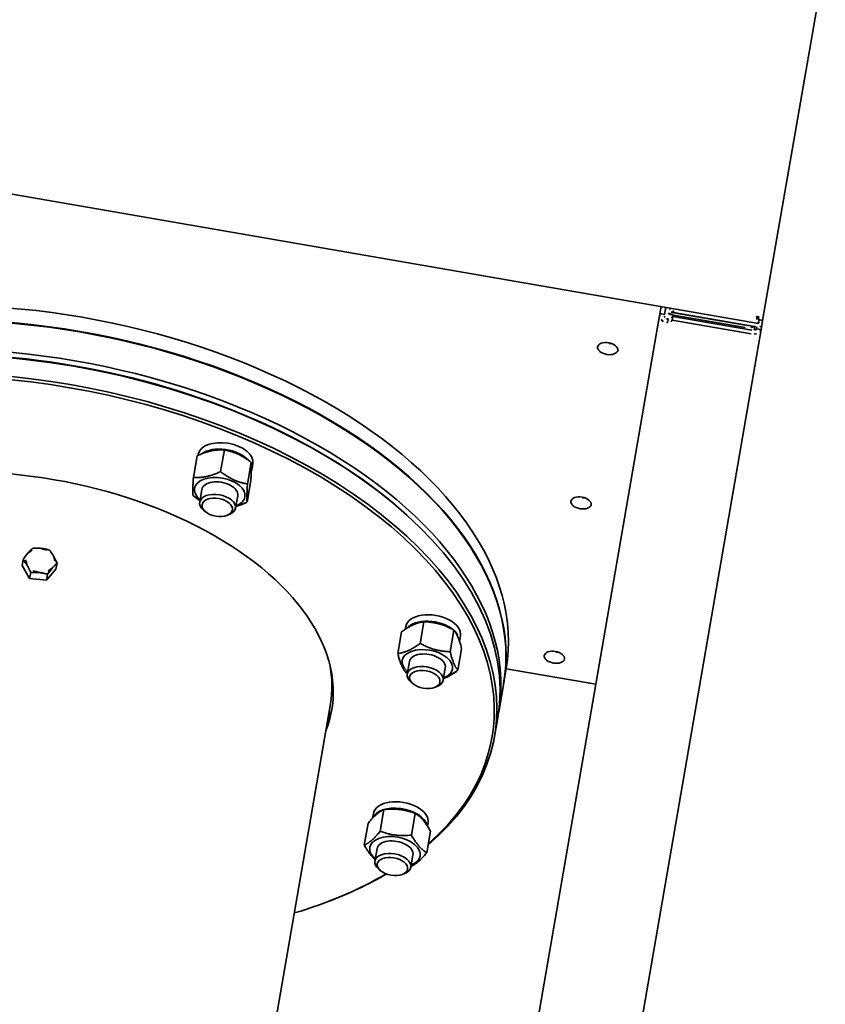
# Model space of a CAD drawing. Header units: metres. Extents: x 7482748 to 7484637, y 5684406 to 5687014.
# Tile 191 of 256: x 7484467.005 to 7484467.359, y 5686559.438 to 5686559.871. Entities that reach past the tile are written whole.
import ezdxf

# ---------------------------------------------------------------- set-up
doc = ezdxf.new("R2010")
doc.units = ezdxf.units.M
doc.header["$MEASUREMENT"] = 0
doc.layers.add('projektowane obiekty', color=5, linetype='Continuous', lineweight=35)

# ---------------------------------------------------------------- blocks, each defined once
blk = doc.blocks.new('G$C272683C2')
at = {"layer": 'projektowane obiekty', "color": 0}
for p, q in [((1.590328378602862, -1.782977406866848), (1.589885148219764, -1.621430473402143)), ((1.590328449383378, -1.782977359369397), (1.589885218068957, -1.621430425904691)), ((1.587434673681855, -1.781736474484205), (1.588757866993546, -1.783052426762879)), ((1.587434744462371, -1.781736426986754), (1.588757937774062, -1.783052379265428)), ((1.587505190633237, -1.781665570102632), (1.588828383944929, -1.782981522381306)), ((1.587505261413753, -1.781665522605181), (1.588828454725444, -1.782981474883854)), ((1.588757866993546, -1.783052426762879), (1.588761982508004, -1.784552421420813)), ((1.588757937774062, -1.783052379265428), (1.588762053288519, -1.784552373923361)), ((1.588828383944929, -1.782981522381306), (1.590328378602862, -1.782977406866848)), ((1.588828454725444, -1.782981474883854), (1.590328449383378, -1.782977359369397)), ((1.590334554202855, -1.785228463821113), (1.590328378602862, -1.782977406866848)), ((1.59033462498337, -1.785228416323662), (1.590328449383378, -1.782977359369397)), ((1.001905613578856, -1.786162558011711), (1.588761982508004, -1.784552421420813)), ((1.001905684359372, -1.786162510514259), (1.588762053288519, -1.784552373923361)), ((1.545332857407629, -1.784671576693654), (1.54535336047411, -1.792144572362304)), ((1.545332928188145, -1.78467152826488), (1.545353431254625, -1.792144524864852)), ((1.547341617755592, -1.787861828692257), (1.547332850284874, -1.784666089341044)), ((1.547341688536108, -1.787861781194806), (1.54733292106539, -1.784666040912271)), ((1.54933494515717, -1.785427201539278), (1.549332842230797, -1.784660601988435)), ((1.549335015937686, -1.785427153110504), (1.549332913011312, -1.784660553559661)), ((1.551172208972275, -1.78637705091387), (1.586337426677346, -1.78628056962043)), ((1.551172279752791, -1.786377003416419), (1.586337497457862, -1.786280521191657)), ((1.583337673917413, -1.78637504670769), (1.551337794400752, -1.786462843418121)), ((1.583337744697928, -1.786374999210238), (1.551337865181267, -1.78646279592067)), ((1.587337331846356, -1.786244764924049), (1.587341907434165, -1.787912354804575)), ((1.587337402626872, -1.786244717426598), (1.587341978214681, -1.787912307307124)), ((1.588339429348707, -1.78700796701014), (1.58833703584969, -1.786135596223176)), ((1.588339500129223, -1.787007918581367), (1.588337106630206, -1.786135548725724)), ((1.588339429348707, -1.78700796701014), (1.590339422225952, -1.787002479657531)), ((1.588339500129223, -1.787007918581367), (1.590339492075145, -1.787002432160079)), ((1.590334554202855, -1.785228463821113), (1.590339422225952, -1.787002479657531)), ((1.59033462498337, -1.785228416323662), (1.590339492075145, -1.787002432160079)), ((1.591352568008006, -2.156270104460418), (1.590339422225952, -1.787002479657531)), ((1.591352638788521, -2.156270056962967), (1.590339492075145, -1.787002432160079)), ((1.54679162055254, -1.787863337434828), (1.545341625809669, -1.787867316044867)), ((1.546791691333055, -1.787863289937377), (1.545341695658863, -1.787867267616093)), ((1.547341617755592, -1.787861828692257), (1.54679162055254, -1.787863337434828)), ((1.547341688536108, -1.787861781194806), (1.546791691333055, -1.787863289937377)), ((1.549347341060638, -1.789945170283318), (1.549346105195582, -1.789494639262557)), ((1.549347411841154, -1.789945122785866), (1.549346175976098, -1.789494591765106)), ((1.549350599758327, -1.791132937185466), (1.549347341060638, -1.789945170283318)), ((1.549350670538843, -1.791132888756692), (1.549347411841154, -1.789945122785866)), ((1.55117707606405, -1.788151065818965), (1.586342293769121, -1.788054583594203)), ((1.551181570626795, -1.789789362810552), (1.55117707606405, -1.788151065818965)), ((1.551177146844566, -1.788151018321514), (1.586342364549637, -1.788054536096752)), ((1.551181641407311, -1.789789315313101), (1.551177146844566, -1.788151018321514)), ((1.586346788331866, -1.789692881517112), (1.551181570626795, -1.789789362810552)), ((1.586346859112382, -1.789692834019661), (1.551181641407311, -1.789789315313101)), ((1.551340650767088, -1.787503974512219), (1.583340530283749, -1.787416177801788)), ((1.551340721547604, -1.787503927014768), (1.583340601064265, -1.787416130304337)), ((1.54535336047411, -1.792144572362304), (1.545795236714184, -1.953197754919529)), ((1.545353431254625, -1.792144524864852), (1.5457953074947, -1.953197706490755)), ((1.36709604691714, -1.880045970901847), (1.367122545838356, -1.889704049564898)), ((1.367096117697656, -1.880045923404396), (1.367122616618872, -1.889704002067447)), ((1.355758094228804, -1.884635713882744), (1.355784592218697, -1.894293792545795)), ((1.35575816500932, -1.884635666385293), (1.355784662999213, -1.894293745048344)), ((1.356114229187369, -1.883893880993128), (1.356115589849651, -1.884389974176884)), ((1.356114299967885, -1.883893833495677), (1.356115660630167, -1.884389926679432)), ((1.37966338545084, -1.883370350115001), (1.379689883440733, -1.893028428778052)), ((1.379663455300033, -1.88337030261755), (1.379689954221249, -1.893028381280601)), ((1.380514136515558, -1.883826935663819), (1.380522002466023, -1.886693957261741)), ((1.380514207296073, -1.883826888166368), (1.380522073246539, -1.88669390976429)), ((1.444836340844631, -1.890565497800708), (1.445551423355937, -1.890981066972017)), ((1.444836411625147, -1.890565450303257), (1.445551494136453, -1.890981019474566)), ((1.380892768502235, -1.89128447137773), (1.380919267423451, -1.900942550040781)), ((1.380892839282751, -1.891284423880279), (1.380919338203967, -1.90094250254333)), ((1.360355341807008, -1.898872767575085), (1.360370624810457, -1.904442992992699)), ((1.360355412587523, -1.898872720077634), (1.360370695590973, -1.904442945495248)), ((1.376355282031, -1.898828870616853), (1.376370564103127, -1.904399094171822)), ((1.376355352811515, -1.898828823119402), (1.376370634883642, -1.904399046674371)), ((1.363544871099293, -1.90815940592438), (1.362667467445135, -1.907649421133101)), ((1.363544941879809, -1.908159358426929), (1.362667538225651, -1.90764937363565)), ((1.373216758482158, -1.908132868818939), (1.374091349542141, -1.907618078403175)), ((1.373216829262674, -1.908132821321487), (1.374091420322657, -1.907618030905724)), ((1.288292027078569, -1.945467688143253), (1.288284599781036, -1.942760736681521)), ((1.288292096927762, -1.945467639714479), (1.288284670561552, -1.942760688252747)), ((1.303251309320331, -1.94443347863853), (1.303243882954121, -1.941726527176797)), ((1.303251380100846, -1.944433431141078), (1.303243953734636, -1.941726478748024)), ((1.459102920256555, -1.942590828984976), (1.459106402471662, -1.943860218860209)), ((1.459102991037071, -1.942590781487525), (1.459106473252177, -1.943860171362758)), ((1.466554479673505, -1.939201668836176), (1.466580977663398, -1.948859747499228)), ((1.466554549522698, -1.939201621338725), (1.466581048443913, -1.948859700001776)), ((1.48020411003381, -1.940544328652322), (1.480230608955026, -1.950202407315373)), ((1.480204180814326, -1.940544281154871), (1.480230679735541, -1.950202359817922)), ((1.483502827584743, -1.942523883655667), (1.483509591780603, -1.944989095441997)), ((1.483502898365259, -1.942523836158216), (1.483509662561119, -1.944989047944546)), ((1.288292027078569, -1.945467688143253), (1.292571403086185, -1.950514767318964)), ((1.288292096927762, -1.945467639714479), (1.292571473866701, -1.950514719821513)), ((1.300051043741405, -1.949997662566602), (1.300043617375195, -1.94729071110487)), ((1.300051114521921, -1.949997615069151), (1.300043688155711, -1.947290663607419)), ((1.300051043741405, -1.949997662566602), (1.303251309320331, -1.94443347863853)), ((1.300051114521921, -1.949997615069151), (1.303251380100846, -1.944433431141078)), ((1.457664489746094, -1.945314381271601), (1.457690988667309, -1.954972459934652)), ((1.457664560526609, -1.945314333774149), (1.457691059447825, -1.954972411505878)), ((1.292571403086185, -1.950514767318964), (1.292563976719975, -1.947807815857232)), ((1.292571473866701, -1.950514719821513), (1.292564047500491, -1.94780776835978)), ((1.292571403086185, -1.950514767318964), (1.300051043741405, -1.949997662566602)), ((1.292571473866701, -1.950514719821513), (1.300051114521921, -1.949997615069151)), ((1.484963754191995, -1.947999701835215), (1.484990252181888, -1.957657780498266)), ((1.48496382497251, -1.947999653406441), (1.484990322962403, -1.957657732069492)), ((1.505795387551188, -1.953307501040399), (1.545795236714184, -1.953197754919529)), ((1.505795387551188, -1.953307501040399), (1.545795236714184, -1.953197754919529)), ((1.505795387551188, -1.953307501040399), (1.505813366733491, -1.959860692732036)), ((1.505795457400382, -1.953307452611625), (1.5457953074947, -1.953197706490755)), ((1.505795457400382, -1.953307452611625), (1.5457953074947, -1.953197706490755)), ((1.505795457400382, -1.953307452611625), (1.505813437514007, -1.959860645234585)), ((1.545795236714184, -1.953197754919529), (1.546355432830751, -2.157375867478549)), ((1.5457953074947, -1.953197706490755), (1.546355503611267, -2.157375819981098)), ((1.463344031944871, -1.957569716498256), (1.46335931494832, -1.963139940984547)), ((1.463344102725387, -1.957569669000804), (1.463359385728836, -1.963139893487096)), ((1.479343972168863, -1.957525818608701), (1.479359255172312, -1.96309604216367)), ((1.479344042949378, -1.95752577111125), (1.479359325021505, -1.963095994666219)), ((1.50581263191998, -1.959592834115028), (1.505848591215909, -1.972699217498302)), ((1.505812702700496, -1.959592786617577), (1.505848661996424, -1.972699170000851)), ((1.466533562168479, -1.966856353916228), (1.465656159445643, -1.966346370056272)), ((1.466533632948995, -1.966856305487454), (1.465656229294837, -1.96634632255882)), ((1.476205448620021, -1.966829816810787), (1.477080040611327, -1.966315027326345)), ((1.476205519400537, -1.966829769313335), (1.477080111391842, -1.966314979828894)), ((1.505855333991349, -1.975156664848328), (1.505877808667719, -1.983348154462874)), ((1.505855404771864, -1.975156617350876), (1.505877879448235, -1.983348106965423)), ((1.432373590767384, -1.981911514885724), (1.432983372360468, -2.204162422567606)), ((1.432373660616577, -1.981911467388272), (1.432983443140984, -2.204162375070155)), ((1.463577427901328, -2.023577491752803), (1.463603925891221, -2.033235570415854)), ((1.463577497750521, -2.023577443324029), (1.463603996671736, -2.033235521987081)), ((1.477379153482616, -2.022846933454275), (1.477405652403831, -2.032505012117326)), ((1.477379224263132, -2.022846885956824), (1.477405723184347, -2.032504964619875)), ((1.459331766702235, -2.025999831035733), (1.459337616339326, -2.0281319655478)), ((1.459331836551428, -2.025999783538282), (1.459337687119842, -2.028131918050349)), ((1.483731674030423, -2.025932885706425), (1.483735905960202, -2.027475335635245)), ((1.483731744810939, -2.025932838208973), (1.483735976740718, -2.027475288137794)), ((1.485344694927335, -2.029335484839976), (1.485371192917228, -2.038993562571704)), ((1.485344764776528, -2.029335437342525), (1.485371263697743, -2.038993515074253)), ((1.457741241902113, -2.030796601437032), (1.457767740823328, -2.040454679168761)), ((1.457741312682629, -2.030796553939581), (1.457767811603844, -2.040454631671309)), ((1.463572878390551, -2.040978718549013), (1.463588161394, -2.046548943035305)), ((1.463572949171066, -2.040978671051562), (1.463588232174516, -2.046548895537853)), ((1.479572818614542, -2.040934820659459), (1.479588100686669, -2.046505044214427)), ((1.479572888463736, -2.040934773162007), (1.479588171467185, -2.046504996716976)), ((1.466762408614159, -2.050265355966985), (1.465885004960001, -2.049755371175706)), ((1.466762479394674, -2.050265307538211), (1.465885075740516, -2.049755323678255)), ((1.476434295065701, -2.050238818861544), (1.477308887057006, -2.04972402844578)), ((1.476434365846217, -2.050238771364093), (1.477308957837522, -2.049723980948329)), ((1.445323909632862, -2.06827287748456), (1.446036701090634, -2.067853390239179)), ((1.445323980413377, -2.068272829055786), (1.44603677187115, -2.067853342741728))]:
    blk.add_line(p, q, dxfattribs=at)
for centre in [(1.547337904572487, -1.787516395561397), (1.547337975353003, -1.787516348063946)]:
    blk.add_arc(centre, 0.004000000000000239, 16.54907011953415, 45.6022204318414, dxfattribs=at)
at = {"layer": 'projektowane obiekty', "color": 0, "extrusion": (0, 0, -0.9999999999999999)}
for centre, major_axis, ratio, start_param, end_param in [((1.551334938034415, -1.785421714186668), (-0.003999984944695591, -1.097461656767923e-05), 0.5205670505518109, 4.71238898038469, 6.283185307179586), ((1.551335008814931, -1.785421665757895), (-0.003999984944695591, -1.097461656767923e-05), 0.5205670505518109, 4.71238898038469, 6.283185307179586), ((1.551334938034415, -1.785421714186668), (0.001999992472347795, 5.487308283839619e-06), 0.5205670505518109, 1.570796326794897, 3.141592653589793), ((1.551335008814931, -1.785421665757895), (0.001999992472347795, 5.487308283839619e-06), 0.5205670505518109, 1.570796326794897, 3.141592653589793), ((1.583334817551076, -1.785333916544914), (0.001999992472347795, 5.487308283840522e-06), 0.5205670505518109, 1.160894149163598, 1.570796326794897), ((1.583334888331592, -1.785333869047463), (0.001999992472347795, 5.487308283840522e-06), 0.5205670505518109, 1.160894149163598, 1.570796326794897), ((1.583334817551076, -1.785333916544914), (-0.003999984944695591, -1.097461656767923e-05), 0.5205670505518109, 3.61235854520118, 4.71238898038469), ((1.583334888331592, -1.785333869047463), (-0.003999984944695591, -1.097461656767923e-05), 0.5205670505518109, 3.61235854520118, 4.71238898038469), ((1.368314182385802, -1.883860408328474), (0.01219995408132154, 3.347258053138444e-05), 0.5735764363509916, 3.141592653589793, 6.283185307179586), ((1.368314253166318, -1.883860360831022), (0.01219995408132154, 3.347258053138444e-05), 0.5735764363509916, 3.141592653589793, 6.283185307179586), ((1.36832204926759, -1.886727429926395), (0.01219995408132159, 3.347258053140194e-05), 0.5735764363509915, 5.975518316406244, 6.404134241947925), ((1.368322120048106, -1.886727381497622), (0.01219995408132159, 3.347258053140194e-05), 0.5735764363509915, 5.975518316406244, 6.404134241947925), ((1.295763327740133, -1.941910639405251), (0.0064999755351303, 1.783375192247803e-05), 0.8191520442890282, 4.631532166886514, 5.678729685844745), ((1.295763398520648, -1.941910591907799), (0.0064999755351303, 1.783375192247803e-05), 0.8191520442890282, 4.631532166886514, 5.678729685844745), ((1.471302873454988, -1.942557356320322), (0.01219995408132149, 3.34725805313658e-05), 0.5735764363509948, 3.141592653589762, 6.283185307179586), ((1.471302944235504, -1.94255730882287), (0.01219995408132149, 3.34725805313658e-05), 0.5735764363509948, 3.141592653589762, 6.283185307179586), ((1.295763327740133, -1.941910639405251), (-0.006499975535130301, -1.783375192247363e-05), 0.8191520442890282, 5.678729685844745, 6.725927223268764), ((1.295763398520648, -1.941910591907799), (-0.006499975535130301, -1.783375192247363e-05), 0.8191520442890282, 5.678729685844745, 6.725927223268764), ((1.295763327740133, -1.941910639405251), (0.006499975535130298, 1.783375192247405e-05), 0.8191520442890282, 5.678729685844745, 6.725927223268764), ((1.295763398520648, -1.941910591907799), (0.006499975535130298, 1.783375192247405e-05), 0.8191520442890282, 5.678729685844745, 6.725927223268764), ((1.471310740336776, -1.945424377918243), (0.01219995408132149, 3.347258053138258e-05), 0.5735764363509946, 5.562723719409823, 6.218983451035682), ((1.471310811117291, -1.94542432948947), (0.01219995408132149, 3.347258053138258e-05), 0.5735764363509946, 5.562723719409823, 6.218983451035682), ((1.295763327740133, -1.941910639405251), (-0.0064999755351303, -1.783375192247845e-05), 0.8191520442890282, 4.631532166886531, 5.67872968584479), ((1.295763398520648, -1.941910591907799), (-0.0064999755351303, -1.783375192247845e-05), 0.8191520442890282, 4.631532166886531, 5.67872968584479), ((1.471344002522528, -1.957547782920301), (-0.0112499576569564, -3.086610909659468e-05), 0.5735764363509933, 5.503466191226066, 10.20449707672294), ((1.471344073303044, -1.957547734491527), (-0.0112499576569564, -3.086610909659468e-05), 0.5735764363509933, 5.503466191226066, 10.20449707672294), ((1.471359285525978, -1.963117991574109), (-0.00799996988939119, -2.19492331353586e-05), 0.5735764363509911, 5.507576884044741, 10.20038638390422), ((1.471359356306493, -1.963117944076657), (-0.00799996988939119, -2.19492331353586e-05), 0.5735764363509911, 5.507576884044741, 10.20038638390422), ((1.29587410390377, -1.982286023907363), (0.1364994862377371, 0.0003745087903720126), 0.5735764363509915, 6.062843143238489, 6.283185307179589), ((1.295874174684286, -1.982285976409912), (0.1364994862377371, 0.0003745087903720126), 0.5735764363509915, 6.062843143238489, 6.283185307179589), ((1.471539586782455, -2.028833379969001), (0.01219995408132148, 3.347258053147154e-05), 0.5735764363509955, 3.267783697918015, 6.03361920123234), ((1.471539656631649, -2.028833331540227), (0.01219995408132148, 3.347258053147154e-05), 0.5735764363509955, 3.267783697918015, 6.03361920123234)]:
    blk.add_ellipse(centre, major_axis=major_axis, ratio=ratio, start_param=start_param, end_param=end_param, dxfattribs=at)
at = {"layer": 'projektowane obiekty', "color": 0, "extrusion": (0, 0, -1)}
for centre, major_axis, ratio, start_param, end_param in [((1.586339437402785, -1.78701345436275), (-0.001999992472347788, -5.487308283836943e-06), 0.5205670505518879, 3.141592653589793, 4.71238898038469), ((1.5863395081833, -1.787013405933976), (-0.001999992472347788, -5.487308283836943e-06), 0.5205670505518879, 3.141592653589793, 4.71238898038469), ((1.547337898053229, -1.787514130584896), (0.003999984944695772, 1.097461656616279e-05), 0.5735764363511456, 0.2860922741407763, 1.046399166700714), ((1.547337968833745, -1.787514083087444), (0.003999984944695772, 1.097461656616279e-05), 0.5735764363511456, 0.2860922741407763, 1.046399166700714), ((1.547342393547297, -1.789152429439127), (0.003999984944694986, 1.09746165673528e-05), 0.5735764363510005, 0.2860918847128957, 1.046398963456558), ((1.54734246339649, -1.789152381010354), (0.003999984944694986, 1.09746165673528e-05), 0.5735764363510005, 0.2860918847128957, 1.046398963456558), ((1.525380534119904, -1.802076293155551), (-0.004499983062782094, -1.234644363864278e-05), 0.5735764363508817, 4.401619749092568, 5.023157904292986), ((1.52538060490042, -1.8020762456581), (-0.004499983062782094, -1.234644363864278e-05), 0.5735764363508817, 4.401619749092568, 5.023157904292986), ((1.295796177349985, -1.953883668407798), (-0.2099992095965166, -0.000576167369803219), 0.5735764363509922, 3.686885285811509e-15, 3.141592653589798), ((1.2957962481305, -1.953883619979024), (-0.2099992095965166, -0.000576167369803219), 0.5735764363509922, 3.686885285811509e-15, 3.141592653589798), ((1.295813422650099, -1.960169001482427), (-0.2099992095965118, -0.0005761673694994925), 0.5735764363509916, 6.283185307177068, 9.424777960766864), ((1.295813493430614, -1.960168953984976), (-0.2099992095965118, -0.0005761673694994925), 0.5735764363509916, 6.283185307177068, 9.424777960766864), ((1.29581415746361, -1.960436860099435), (-0.2099992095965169, -0.0005761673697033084), 0.5735764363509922, 6.28318530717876, 9.424777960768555), ((1.295814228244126, -1.960436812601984), (-0.2099992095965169, -0.0005761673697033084), 0.5735764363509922, 6.28318530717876, 9.424777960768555), ((1.295849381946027, -1.973275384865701), (-0.2099992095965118, -0.0005761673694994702), 0.5735764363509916, 6.272984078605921, 9.434979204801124), ((1.295849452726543, -1.97327533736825), (-0.2099992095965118, -0.0005761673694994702), 0.5735764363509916, 6.272984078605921, 9.434979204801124), ((1.295878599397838, -1.983924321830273), (-0.2099992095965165, -0.0005761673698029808), 0.5735764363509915, 5.834161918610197, 9.87206736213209), ((1.295878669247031, -1.983924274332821), (-0.2099992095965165, -0.0005761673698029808), 0.5735764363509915, 5.834161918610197, 9.87206736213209), ((1.295880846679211, -1.984743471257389), (0.208999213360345, 0.0005734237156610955), 0.5735764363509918, 2.702603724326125, 6.720394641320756), ((1.295880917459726, -1.984743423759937), (0.208999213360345, 0.0005734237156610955), 0.5735764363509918, 2.702603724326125, 6.720394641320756), ((1.295856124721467, -1.975732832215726), (0.2099992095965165, 0.0005761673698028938), 0.5735764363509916, 3.141592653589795, 6.283185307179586), ((1.295856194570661, -1.975732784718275), (0.2099992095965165, 0.0005761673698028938), 0.5735764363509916, 3.141592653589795, 6.283185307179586), ((1.295853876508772, -1.974913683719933), (0.2089992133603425, 0.0005734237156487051), 0.5735764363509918, 3.917280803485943, 5.507497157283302), ((1.295853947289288, -1.974913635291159), (0.2089992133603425, 0.0005734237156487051), 0.5735764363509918, 3.917280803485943, 5.507497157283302), ((1.525569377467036, -1.870905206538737), (-0.004499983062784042, -1.234644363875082e-05), 0.5735764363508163, 4.401619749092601, 5.023157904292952), ((1.525569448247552, -1.870905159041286), (-0.004499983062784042, -1.234644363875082e-05), 0.5735764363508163, 4.401619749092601, 5.023157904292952), ((1.36832204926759, -1.886727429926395), (-0.01219995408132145, -3.347258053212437e-05), 0.5735764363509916, 0.4918284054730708, 2.531173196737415), ((1.368322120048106, -1.886727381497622), (-0.01219995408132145, -3.347258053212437e-05), 0.5735764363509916, 0.4918284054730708, 2.531173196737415), ((1.368355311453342, -1.898850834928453), (-0.01124995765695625, -3.08661090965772e-05), 0.5735764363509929, 5.503466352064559, 10.20449691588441), ((1.368355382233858, -1.898850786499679), (-0.01124995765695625, -3.08661090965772e-05), 0.5735764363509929, 5.503466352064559, 10.20449691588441), ((1.368355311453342, -1.898850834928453), (-0.008000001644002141, -2.194932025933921e-05), 0.5735764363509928, 6.280366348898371, 9.42759387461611), ((1.368355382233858, -1.898850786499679), (-0.008000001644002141, -2.194932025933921e-05), 0.5735764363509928, 6.280366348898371, 9.42759387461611), ((1.368370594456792, -1.904421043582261), (-0.007999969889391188, -2.194923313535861e-05), 0.5735764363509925, 5.50757711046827, 10.2003861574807), ((1.368370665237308, -1.904420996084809), (-0.007999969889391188, -2.194923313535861e-05), 0.5735764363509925, 5.50757711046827, 10.2003861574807), ((1.295880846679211, -1.984743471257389), (-0.1374994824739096, -0.0003772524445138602), 0.5735764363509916, 6.162507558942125, 9.545455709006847), ((1.295880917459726, -1.984743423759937), (-0.1374994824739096, -0.0003772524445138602), 0.5735764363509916, 6.162507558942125, 9.545455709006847), ((1.471310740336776, -1.945424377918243), (-0.01219995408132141, -3.34725805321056e-05), 0.5735764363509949, 0.3107648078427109, 2.355192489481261), ((1.471310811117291, -1.94542432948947), (-0.01219995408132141, -3.34725805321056e-05), 0.5735764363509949, 0.3107648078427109, 2.355192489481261), ((1.525758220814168, -1.939734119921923), (-0.004499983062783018, -1.23464436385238e-05), 0.5735764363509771, 4.401619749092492, 5.023157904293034), ((1.525758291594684, -1.939734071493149), (-0.004499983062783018, -1.23464436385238e-05), 0.5735764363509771, 4.401619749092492, 5.023157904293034), ((1.295763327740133, -1.941910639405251), (-0.006499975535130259, -1.783375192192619e-05), 0.8191520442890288, 3.58433456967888, 4.631532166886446), ((1.295763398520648, -1.941910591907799), (-0.006499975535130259, -1.783375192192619e-05), 0.8191520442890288, 3.58433456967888, 4.631532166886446), ((1.471344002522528, -1.957547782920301), (-0.008000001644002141, -2.194932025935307e-05), 0.573576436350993, 6.280366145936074, 9.42759387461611), ((1.471344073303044, -1.957547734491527), (-0.008000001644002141, -2.194932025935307e-05), 0.573576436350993, 6.280366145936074, 9.42759387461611), ((1.29587410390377, -1.982286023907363), (0.1374994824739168, 0.000377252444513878), 0.5735764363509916, 0.0155804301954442, 0.120677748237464), ((1.295874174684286, -1.982285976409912), (0.1374994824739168, 0.000377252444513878), 0.5735764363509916, 0.0155804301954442, 0.120677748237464), ((1.471531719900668, -2.025966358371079), (0.01219995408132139, 3.347258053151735e-05), 0.5735764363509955, 3.141592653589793, 6.283185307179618), ((1.471531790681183, -2.025966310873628), (0.01219995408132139, 3.347258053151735e-05), 0.5735764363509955, 3.141592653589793, 6.283185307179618), ((1.471572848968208, -2.040956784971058), (-0.008000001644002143, -2.194932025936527e-05), 0.5735764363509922, 6.280366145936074, 9.42759387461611), ((1.471572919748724, -2.040956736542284), (-0.008000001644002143, -2.194932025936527e-05), 0.5735764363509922, 6.280366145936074, 9.42759387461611), ((1.471588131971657, -2.046526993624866), (-0.007999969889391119, -2.194923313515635e-05), 0.5735764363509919, 5.50757711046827, 10.20038615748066), ((1.471588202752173, -2.046526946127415), (-0.007999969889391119, -2.194923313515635e-05), 0.5735764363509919, 5.50757711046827, 10.20038615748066), ((1.295880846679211, -1.984743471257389), (0.2089992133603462, 0.0005734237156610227), 0.5735764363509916, 0.5925672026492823, 0.8591121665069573), ((1.295880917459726, -1.984743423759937), (0.2089992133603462, 0.0005734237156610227), 0.5735764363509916, 0.5925672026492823, 0.8591121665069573), ((1.295878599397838, -1.983924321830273), (-0.2099992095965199, -0.0005761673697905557), 0.5735764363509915, 3.739526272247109, 3.917280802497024), ((1.295878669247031, -1.983924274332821), (-0.2099992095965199, -0.0005761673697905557), 0.5735764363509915, 3.739526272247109, 3.917280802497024)]:
    blk.add_ellipse(centre, major_axis=major_axis, ratio=ratio, start_param=start_param, end_param=end_param, dxfattribs=at)
for centre, major_axis, ratio in [((1.525394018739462, -1.806991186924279), (0.004499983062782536, 1.234644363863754e-05), 0.5735764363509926), ((1.525394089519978, -1.806991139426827), (0.004499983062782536, 1.234644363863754e-05), 0.5735764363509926), ((1.525582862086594, -1.875820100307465), (0.004499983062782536, 1.234644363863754e-05), 0.5735764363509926), ((1.52558293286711, -1.875820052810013), (0.004499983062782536, 1.234644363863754e-05), 0.5735764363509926), ((1.368373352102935, -1.905426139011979), (0.006773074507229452, 1.858304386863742e-05), 0.5735764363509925), ((1.368373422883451, -1.905426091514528), (0.006773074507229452, 1.858304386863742e-05), 0.5735764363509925), ((1.525771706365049, -1.94464901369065), (0.004499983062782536, 1.234644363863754e-05), 0.5735764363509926), ((1.525771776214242, -1.944648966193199), (0.004499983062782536, 1.234644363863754e-05), 0.5735764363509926), ((1.471362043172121, -1.96412308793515), (0.006773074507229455, 1.858304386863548e-05), 0.5735764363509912), ((1.471362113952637, -1.964123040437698), (0.006773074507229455, 1.858304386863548e-05), 0.5735764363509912), ((1.471590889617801, -2.047532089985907), (0.006773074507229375, 1.858304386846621e-05), 0.5735764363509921), ((1.471590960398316, -2.047532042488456), (0.006773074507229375, 1.858304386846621e-05), 0.5735764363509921)]:
    blk.add_ellipse(centre, major_axis=major_axis, ratio=ratio, dxfattribs=at)
at = {"layer": 'projektowane obiekty', "color": 0, "extrusion": (0, 0, -0.9999999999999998)}
for centre in [(1.295763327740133, -1.941910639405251), (1.295763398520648, -1.941910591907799)]:
    blk.add_ellipse(centre, major_axis=(0.00649997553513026, 1.783375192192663e-05), ratio=0.8191520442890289, start_param=3.584334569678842, end_param=4.631532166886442, dxfattribs=at)
at = {"layer": 'projektowane obiekty', "color": 0, "extrusion": (0, 0, -0.9999999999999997)}
for centre in [(1.471572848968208, -2.040956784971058), (1.471572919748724, -2.040956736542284)]:
    blk.add_ellipse(centre, major_axis=(-0.01124995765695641, -3.086610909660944e-05), ratio=0.5735764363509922, start_param=5.503466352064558, end_param=10.20449691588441, dxfattribs=at)
at = {"layer": 'projektowane obiekty', "color": 0}
for points in [[(1.587324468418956, -1.781556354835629), (1.58838929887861, -1.781876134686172), (1.589432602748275, -1.782195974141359), (1.589949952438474, -1.782517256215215)], [(1.587324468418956, -1.781556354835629), (1.587958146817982, -1.781938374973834), (1.588566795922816, -1.782320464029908), (1.588758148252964, -1.78270369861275)], [(1.587789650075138, -1.783011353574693), (1.587634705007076, -1.782568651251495), (1.587479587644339, -1.782062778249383), (1.587324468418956, -1.781556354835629)], [(1.587324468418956, -1.781556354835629), (1.587709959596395, -1.782187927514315), (1.58809538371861, -1.782794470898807), (1.588479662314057, -1.782983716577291)], [(1.587324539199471, -1.781556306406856), (1.588389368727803, -1.781876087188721), (1.58943267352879, -1.782195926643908), (1.589950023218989, -1.782517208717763)], [(1.587324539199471, -1.781556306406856), (1.587958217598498, -1.781938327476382), (1.588566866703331, -1.782320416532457), (1.58875821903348, -1.782703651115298)], [(1.587789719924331, -1.783011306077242), (1.587634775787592, -1.782568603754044), (1.587479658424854, -1.782062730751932), (1.587324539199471, -1.781556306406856)], [(1.587324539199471, -1.781556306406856), (1.587710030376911, -1.782187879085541), (1.588095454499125, -1.782794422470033), (1.588479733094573, -1.78298366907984)], [(1.588761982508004, -1.784552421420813), (1.588439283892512, -1.784553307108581), (1.588114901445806, -1.783940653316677), (1.587789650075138, -1.783011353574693)], [(1.588762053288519, -1.784552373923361), (1.588439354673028, -1.784553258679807), (1.588114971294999, -1.783940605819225), (1.587789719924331, -1.783011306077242)], [(1.588479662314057, -1.782983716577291), (1.588572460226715, -1.783029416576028), (1.588665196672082, -1.783052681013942), (1.588757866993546, -1.783052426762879)], [(1.588479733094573, -1.78298366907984), (1.58857253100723, -1.783029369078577), (1.588665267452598, -1.78305263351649), (1.588757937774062, -1.783052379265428)], [(1.588758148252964, -1.78270369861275), (1.588804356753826, -1.782796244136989), (1.588828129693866, -1.782888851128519), (1.588828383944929, -1.782981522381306)], [(1.58875821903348, -1.782703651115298), (1.588804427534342, -1.782796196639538), (1.588828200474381, -1.782888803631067), (1.588828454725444, -1.782981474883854)], [(1.589949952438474, -1.782517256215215), (1.590196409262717, -1.78267031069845), (1.590327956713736, -1.782823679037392), (1.590328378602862, -1.782977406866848)], [(1.589950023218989, -1.782517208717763), (1.59019647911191, -1.782670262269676), (1.590328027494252, -1.782823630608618), (1.590328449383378, -1.782977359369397)], [(1.586337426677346, -1.78628056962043), (1.587605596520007, -1.786277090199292), (1.588856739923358, -1.786105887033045), (1.589592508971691, -1.78583515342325)], [(1.586337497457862, -1.786280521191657), (1.5876056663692, -1.786277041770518), (1.588856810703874, -1.786105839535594), (1.589592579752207, -1.785835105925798)], [(1.590339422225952, -1.787002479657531), (1.590341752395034, -1.787851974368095), (1.589699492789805, -1.788692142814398), (1.588668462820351, -1.789188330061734)], [(1.590339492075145, -1.787002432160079), (1.59034182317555, -1.787851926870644), (1.589699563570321, -1.788692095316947), (1.588668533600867, -1.789188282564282)], [(1.589592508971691, -1.78583515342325), (1.590071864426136, -1.785658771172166), (1.590335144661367, -1.785443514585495), (1.590334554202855, -1.785228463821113)], [(1.589592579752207, -1.785835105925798), (1.590071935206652, -1.785658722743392), (1.590335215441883, -1.785443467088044), (1.59033462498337, -1.785228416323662)], [(1.545341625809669, -1.787867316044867), (1.545344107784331, -1.78877211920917), (1.545677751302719, -1.789705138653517), (1.546350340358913, -1.79034012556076)], [(1.545341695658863, -1.787867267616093), (1.545344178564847, -1.788772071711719), (1.545677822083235, -1.789705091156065), (1.546350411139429, -1.790340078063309)], [(1.546350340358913, -1.79034012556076), (1.547023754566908, -1.790975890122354), (1.548006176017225, -1.791279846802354), (1.548916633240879, -1.791198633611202)], [(1.546350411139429, -1.790340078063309), (1.547023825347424, -1.790975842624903), (1.548006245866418, -1.791279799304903), (1.548916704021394, -1.791198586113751)], [(1.547771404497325, -1.789173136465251), (1.547482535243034, -1.788846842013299), (1.54734299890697, -1.788365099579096), (1.547341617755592, -1.787861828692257)], [(1.547771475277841, -1.7891730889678), (1.54748260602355, -1.788846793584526), (1.547343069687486, -1.788365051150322), (1.547341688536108, -1.787861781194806)], [(1.549346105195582, -1.789494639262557), (1.548802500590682, -1.789726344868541), (1.548159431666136, -1.789611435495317), (1.547771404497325, -1.789173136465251)], [(1.549346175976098, -1.789494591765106), (1.548802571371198, -1.789726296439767), (1.548159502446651, -1.789611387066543), (1.547771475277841, -1.7891730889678)], [(1.548916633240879, -1.791198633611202), (1.549063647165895, -1.791185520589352), (1.549208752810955, -1.791163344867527), (1.549350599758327, -1.791132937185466)], [(1.548916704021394, -1.791198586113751), (1.54906371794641, -1.7911854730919), (1.549208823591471, -1.791163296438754), (1.549350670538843, -1.791132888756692)], [(1.588668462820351, -1.789188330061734), (1.587996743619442, -1.789511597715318), (1.587173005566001, -1.789690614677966), (1.586346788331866, -1.789692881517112)], [(1.588668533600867, -1.789188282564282), (1.587996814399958, -1.789511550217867), (1.587173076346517, -1.789690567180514), (1.586346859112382, -1.789692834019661)]]:
    blk.add_open_spline(points, degree=3, dxfattribs=at)
for points, weights in [([(1.355758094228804, -1.884635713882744), (1.361422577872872, -1.880702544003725), (1.36709604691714, -1.880045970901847)], [1, 1.154700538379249, 1]), ([(1.35575816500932, -1.884635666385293), (1.361422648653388, -1.880702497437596), (1.367096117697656, -1.880045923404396)], [1, 1.154700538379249, 1]), ([(1.36709604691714, -1.880045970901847), (1.373375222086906, -1.880069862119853), (1.37966338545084, -1.883370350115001)], [1, 1.154700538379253, 1]), ([(1.367096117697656, -1.880045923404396), (1.373375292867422, -1.88006981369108), (1.379663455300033, -1.88337030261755)], [1, 1.154700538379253, 1]), ([(1.37966338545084, -1.883370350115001), (1.380273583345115, -1.885689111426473), (1.380892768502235, -1.89128447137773)], [1, 1.154700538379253, 1]), ([(1.379663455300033, -1.88337030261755), (1.380273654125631, -1.885689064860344), (1.380892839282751, -1.891284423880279)], [1, 1.154700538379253, 1]), ([(1.367122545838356, -1.889704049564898), (1.361458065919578, -1.893637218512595), (1.355784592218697, -1.894293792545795)], [1, 1.154700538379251, 1]), ([(1.367122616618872, -1.889704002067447), (1.361458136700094, -1.893637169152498), (1.355784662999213, -1.894293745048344)], [1, 1.154700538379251, 1]), ([(1.379689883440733, -1.893028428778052), (1.373410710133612, -1.893004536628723), (1.367122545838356, -1.889704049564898)], [1, 1.154700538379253, 1]), ([(1.379689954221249, -1.893028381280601), (1.37341078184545, -1.893004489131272), (1.367122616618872, -1.889704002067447)], [1, 1.154700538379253, 1]), ([(1.355784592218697, -1.894293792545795), (1.356403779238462, -1.899889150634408), (1.357013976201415, -1.902207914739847)], [1, 1.154700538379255, 1]), ([(1.355784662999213, -1.894293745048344), (1.356403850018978, -1.899889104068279), (1.357014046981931, -1.902207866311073)], [1, 1.154700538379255, 1]), ([(1.380919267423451, -1.900942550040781), (1.380309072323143, -1.898623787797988), (1.379689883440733, -1.893028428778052)], [1, 1.154700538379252, 1]), ([(1.380919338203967, -1.90094250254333), (1.380309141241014, -1.898623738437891), (1.379689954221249, -1.893028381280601)], [1, 1.154700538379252, 1]), ([(1.357013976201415, -1.902207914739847), (1.358782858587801, -1.903136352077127), (1.360368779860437, -1.903770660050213)], [1, 1.039163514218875, 1.05849799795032]), ([(1.357014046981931, -1.902207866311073), (1.35878293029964, -1.903136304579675), (1.360368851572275, -1.903770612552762)], [1, 1.039163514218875, 1.05849799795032]), ([(1.376368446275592, -1.903627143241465), (1.378488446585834, -1.902630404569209), (1.380919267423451, -1.900942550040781)], [1.073894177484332, 1.061000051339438, 1]), ([(1.376368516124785, -1.903627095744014), (1.378488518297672, -1.90263035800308), (1.380919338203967, -1.90094250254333)], [1.073894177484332, 1.061000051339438, 1]), ([(1.291484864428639, -1.937196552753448), (1.29062644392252, -1.938354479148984), (1.289883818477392, -1.939645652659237)], [1.010018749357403, 1.043141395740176, 1]), ([(1.291484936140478, -1.937196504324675), (1.290626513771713, -1.938354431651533), (1.289883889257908, -1.939645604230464)], [1.010018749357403, 1.043141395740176, 1]), ([(1.295223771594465, -1.936605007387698), (1.29348811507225, -1.936725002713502), (1.291484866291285, -1.937196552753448)], [1, 1.043141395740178, 1.010018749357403]), ([(1.29522384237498, -1.936604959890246), (1.293488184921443, -1.93672495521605), (1.2914849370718, -1.937196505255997)], [1, 1.043141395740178, 1.010018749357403]), ([(1.298964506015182, -1.936679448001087), (1.296959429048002, -1.936485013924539), (1.295223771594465, -1.936605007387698)], [1.010018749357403, 1.043141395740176, 1]), ([(1.298964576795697, -1.936679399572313), (1.296959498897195, -1.936484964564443), (1.29522384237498, -1.936604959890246)], [1.010018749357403, 1.043141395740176, 1]), ([(1.301103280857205, -1.938869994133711), (1.300110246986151, -1.937698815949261), (1.298964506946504, -1.936679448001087)], [1, 1.04314139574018, 1.010018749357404]), ([(1.301103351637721, -1.93886994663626), (1.300110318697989, -1.93769876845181), (1.29896457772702, -1.936679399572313)], [1, 1.04314139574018, 1.010018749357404]), ([(1.288284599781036, -1.942760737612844), (1.289430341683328, -1.943780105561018), (1.29042337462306, -1.94495128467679)], [1.010018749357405, 1.043141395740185, 1]), ([(1.289883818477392, -1.939645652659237), (1.289141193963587, -1.940936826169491), (1.288284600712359, -1.942760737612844)], [1, 1.043141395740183, 1.010018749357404]), ([(1.289883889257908, -1.939645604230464), (1.289141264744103, -1.94093677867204), (1.288284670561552, -1.942760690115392)], [1, 1.043141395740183, 1.010018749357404]), ([(1.288284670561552, -1.942760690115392), (1.289430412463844, -1.943780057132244), (1.290423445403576, -1.944951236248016)], [1.010018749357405, 1.043141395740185, 1]), ([(1.303243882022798, -1.941726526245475), (1.302096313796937, -1.94004117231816), (1.301103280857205, -1.938869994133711)], [1.010018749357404, 1.043141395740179, 1]), ([(1.303243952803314, -1.941726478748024), (1.302096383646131, -1.940041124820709), (1.301103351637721, -1.93886994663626)], [1.010018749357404, 1.043141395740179, 1]), ([(1.301642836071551, -1.944175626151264), (1.302385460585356, -1.942884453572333), (1.303243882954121, -1.941726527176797)], [1, 1.043141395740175, 1.010018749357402]), ([(1.301642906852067, -1.944175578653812), (1.302385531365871, -1.942884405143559), (1.303243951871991, -1.941726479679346)], [1, 1.043141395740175, 1.010018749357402]), ([(1.457664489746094, -1.945314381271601), (1.462104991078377, -1.940619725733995), (1.466554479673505, -1.939201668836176)], [1, 1.154700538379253, 1]), ([(1.457664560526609, -1.945314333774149), (1.462105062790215, -1.940619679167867), (1.466554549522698, -1.939201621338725)], [1, 1.154700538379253, 1]), ([(1.466554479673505, -1.939201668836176), (1.473374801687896, -1.93823470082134), (1.48020411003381, -1.940544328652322)], [1, 1.154700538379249, 1]), ([(1.466554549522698, -1.939201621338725), (1.473374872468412, -1.938234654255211), (1.480204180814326, -1.940544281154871)], [1, 1.154700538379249, 1]), ([(1.48020411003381, -1.940544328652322), (1.482579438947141, -1.942633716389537), (1.484963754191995, -1.947999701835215)], [1, 1.154700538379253, 1]), ([(1.480204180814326, -1.940544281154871), (1.482579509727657, -1.942633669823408), (1.48496382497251, -1.947999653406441)], [1, 1.154700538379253, 1]), ([(1.29042337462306, -1.94495128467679), (1.291416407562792, -1.946122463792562), (1.292563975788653, -1.947807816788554)], [1, 1.043141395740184, 1.010018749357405]), ([(1.290423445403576, -1.944951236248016), (1.291416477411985, -1.946122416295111), (1.292564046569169, -1.94780776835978)], [1, 1.043141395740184, 1.010018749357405]), ([(1.292563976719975, -1.947807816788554), (1.294567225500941, -1.947336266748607), (1.296302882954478, -1.947216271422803)], [1.010018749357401, 1.043141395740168, 1]), ([(1.292564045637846, -1.947807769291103), (1.294567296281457, -1.947336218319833), (1.296302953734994, -1.947216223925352)], [1.010018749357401, 1.043141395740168, 1]), ([(1.296302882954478, -1.947216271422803), (1.298038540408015, -1.947096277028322), (1.300043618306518, -1.947290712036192)], [1, 1.043141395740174, 1.010018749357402]), ([(1.296302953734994, -1.947216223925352), (1.298038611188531, -1.947096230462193), (1.300043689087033, -1.947290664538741)], [1, 1.043141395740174, 1.010018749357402]), ([(1.300043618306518, -1.947290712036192), (1.300900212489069, -1.945466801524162), (1.301642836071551, -1.944175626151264)], [1.010018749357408, 1.0431413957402, 1]), ([(1.300043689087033, -1.947290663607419), (1.300900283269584, -1.945466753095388), (1.301642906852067, -1.944175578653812)], [1.010018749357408, 1.0431413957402, 1]), ([(1.466580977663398, -1.948859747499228), (1.46214047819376, -1.953554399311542), (1.457690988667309, -1.954972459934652)], [1, 1.154700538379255, 1]), ([(1.466581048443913, -1.948859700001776), (1.462140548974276, -1.953554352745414), (1.457691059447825, -1.954972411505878)], [1, 1.154700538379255, 1]), ([(1.480230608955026, -1.950202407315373), (1.473410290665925, -1.951169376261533), (1.466580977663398, -1.948859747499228)], [1, 1.154700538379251, 1]), ([(1.480230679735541, -1.950202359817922), (1.47341036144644, -1.951169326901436), (1.466581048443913, -1.948859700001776)], [1, 1.154700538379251, 1]), ([(1.484990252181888, -1.957657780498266), (1.482614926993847, -1.955568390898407), (1.480230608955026, -1.950202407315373)], [1, 1.154700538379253, 1]), ([(1.484990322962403, -1.957657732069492), (1.482614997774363, -1.955568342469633), (1.480230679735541, -1.950202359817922)], [1, 1.154700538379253, 1]), ([(1.457690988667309, -1.954972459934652), (1.460075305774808, -1.960338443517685), (1.462450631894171, -1.9624278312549)], [1, 1.154700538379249, 1]), ([(1.457691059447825, -1.954972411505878), (1.460075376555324, -1.960338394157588), (1.462450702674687, -1.962427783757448)], [1, 1.154700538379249, 1]), ([(1.479357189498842, -1.962343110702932), (1.481989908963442, -1.960829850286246), (1.484990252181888, -1.957657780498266)], [1.070988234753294, 1.099533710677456, 1]), ([(1.479357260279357, -1.962343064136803), (1.481989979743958, -1.960829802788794), (1.484990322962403, -1.957657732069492)], [1.070988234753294, 1.099533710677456, 1]), ([(1.462450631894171, -1.9624278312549), (1.462911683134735, -1.962583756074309), (1.463358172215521, -1.96272355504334)], [1, 1.009127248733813, 1.017177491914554]), ([(1.462450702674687, -1.962427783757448), (1.46291175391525, -1.962583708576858), (1.463358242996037, -1.962723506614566)], [1, 1.009127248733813, 1.017177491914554]), ([(1.457741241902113, -2.030796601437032), (1.460654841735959, -2.025548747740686), (1.463577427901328, -2.023577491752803)], [1, 1.154700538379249, 1]), ([(1.457741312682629, -2.030796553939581), (1.460654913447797, -2.02554870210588), (1.463577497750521, -2.023577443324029)], [1, 1.154700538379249, 1]), ([(1.463577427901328, -2.023577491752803), (1.470473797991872, -2.021573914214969), (1.477379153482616, -2.022846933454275)], [1, 1.154700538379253, 1]), ([(1.463577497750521, -2.023577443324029), (1.470473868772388, -2.021573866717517), (1.477379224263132, -2.022846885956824)], [1, 1.154700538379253, 1]), ([(1.477379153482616, -2.022846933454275), (1.481357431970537, -2.024452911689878), (1.485344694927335, -2.029335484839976)], [1, 1.154700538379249, 1]), ([(1.477379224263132, -2.022846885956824), (1.481357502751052, -2.024452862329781), (1.485344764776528, -2.029335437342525)], [1, 1.154700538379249, 1]), ([(1.463603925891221, -2.033235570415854), (1.460690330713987, -2.038483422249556), (1.457767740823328, -2.040454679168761)], [1, 1.154700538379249, 1]), ([(1.463603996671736, -2.033235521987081), (1.460690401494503, -2.038483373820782), (1.457767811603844, -2.040454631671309)], [1, 1.154700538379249, 1]), ([(1.477405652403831, -2.032505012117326), (1.470509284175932, -2.034508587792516), (1.463603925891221, -2.033235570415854)], [1, 1.154700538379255, 1]), ([(1.477405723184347, -2.032504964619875), (1.470509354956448, -2.034508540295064), (1.463603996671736, -2.033235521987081)], [1, 1.154700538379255, 1]), ([(1.485371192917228, -2.038993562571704), (1.481392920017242, -2.037387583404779), (1.477405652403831, -2.032505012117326)], [1, 1.154700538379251, 1]), ([(1.485371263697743, -2.038993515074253), (1.481392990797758, -2.037387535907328), (1.477405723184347, -2.032504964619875)], [1, 1.154700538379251, 1]), ([(1.457767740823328, -2.040454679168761), (1.460838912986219, -2.044215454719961), (1.463586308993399, -2.04587366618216)], [1, 1.115067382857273, 1.058958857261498]), ([(1.457767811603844, -2.040454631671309), (1.460838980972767, -2.044215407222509), (1.463586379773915, -2.045873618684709)], [1, 1.115067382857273, 1.058958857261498]), ([(1.479587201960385, -2.046177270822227), (1.482477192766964, -2.044206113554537), (1.485371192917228, -2.038993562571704)], [1.002382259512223, 1.153500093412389, 1]), ([(1.479587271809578, -2.046177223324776), (1.48247726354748, -2.044206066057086), (1.485371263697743, -2.038993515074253)], [1.002382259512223, 1.153500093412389, 1])]:
    blk.add_rational_spline(points, weights, degree=2, dxfattribs=at)

msp = doc.modelspace()

# ---------------------------------------------------------------- block references
at = {"color": 5, "linetype": 'Continuous', "rotation": 350.0254444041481}
msp.add_blockref('G$C272683C2', (7484466.073835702, 5686561.770441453), dxfattribs=at)

doc.saveas('drawing.dxf')
